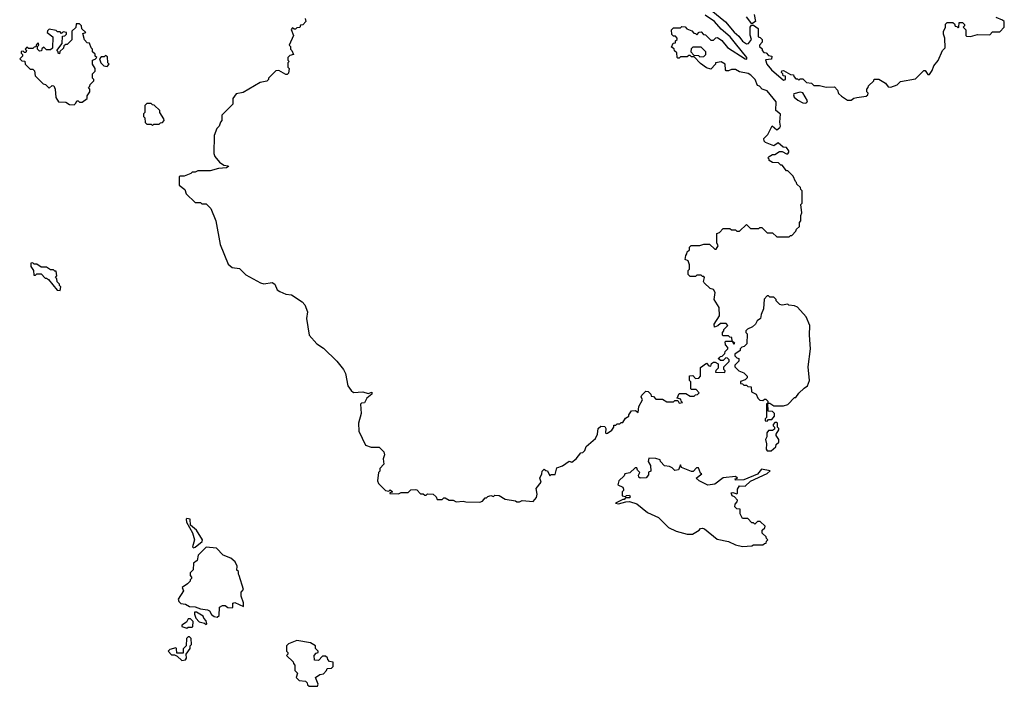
# Model space of a CAD drawing. Extents: x 2386423 to 2568864, y 578392 to 761999.
# Tile 106 of 256: x 2535360 to 2542520, y 621710 to 626559. Entities that reach past the tile are written whole.
import ezdxf

# ---------------------------------------------------------------- set-up
doc = ezdxf.new("R2010")
doc.units = 0

msp = doc.modelspace()

# ---------------------------------------------------------------- linework, layer by layer
at = {"layer": '0CON05XD'}
for points in [[(2539095, 623053.3), (2539117, 623083), (2539123, 623107), (2539115, 623150), (2539152.5, 623195), (2539142.5, 623225), (2539157.5, 623255), (2539160, 623275), (2539175, 623290), (2539185, 623280), (2539198.3, 623278.3), (2539215, 623240), (2539225, 623250), (2539255, 623250), (2539265, 623300), (2539307, 623313), (2539355, 623347.5), (2539375, 623340), (2539406.4, 623363.6), (2539441.7, 623408.3), (2539455, 623410), (2539470, 623425), (2539480, 623455), (2539548.3, 623511.7), (2539562.5, 623545), (2539567.5, 623585), (2539585, 623602.5), (2539615, 623600), (2539622.5, 623585), (2539620, 623555), (2539625, 623550), (2539635, 623552.5), (2539666.4, 623573.6), (2539680, 623595), (2539680, 623610), (2539695, 623610), (2539705, 623620), (2539725, 623620), (2539735, 623630), (2539745, 623630), (2539765, 623660), (2539790, 623675), (2539790, 623685), (2539810, 623715), (2539837, 623717), (2539858.3, 623701.7), (2539862.5, 623745), (2539890, 623795), (2539880, 623815), (2539883, 623827), (2539913, 623857), (2539930, 623855), (2539950, 623835), (2539951.7, 623821.7), (2539968.3, 623818.3), (2539985, 623800), (2540035, 623800), (2540065, 623780), (2540115, 623780), (2540125, 623790), (2540145, 623790), (2540155, 623770), (2540180, 623775), (2540170, 623785), (2540168.3, 623798.3), (2540140, 623805), (2540155, 623840), (2540205, 623840), (2540235, 623820), (2540265, 623820), (2540275, 623830), (2540288.3, 623831.7), (2540300, 623845), (2540278.3, 623868.3), (2540245, 623870), (2540240, 623875), (2540240, 623925), (2540230, 623935), (2540231.7, 623968.3), (2540255, 623970), (2540275, 623950), (2540298.3, 623951.7), (2540310, 623965), (2540311.7, 624028.3), (2540355, 624060), (2540371.7, 624041.7), (2540385, 624040), (2540391.7, 624058.3), (2540405, 624067.5), (2540417.5, 624067.5), (2540440, 624055), (2540440, 624025), (2540421.7, 624008.3), (2540420, 623995), (2540488.3, 623991.7), (2540490, 624005), (2540480, 624015), (2540480, 624035), (2540518.3, 624071.7), (2540520, 624085), (2540508.3, 624098.3), (2540495, 624100), (2540475, 624080), (2540455, 624080), (2540440, 624095), (2540448.3, 624101.7), (2540455, 624110), (2540468.3, 624111.7), (2540488.3, 624131.7), (2540490, 624145), (2540510, 624165), (2540510, 624175), (2540493, 624193), (2540490, 624215), (2540495, 624220), (2540540, 624220), (2540551.7, 624201.7), (2540560, 624205), (2540540, 624220), (2540538.3, 624248.3), (2540525, 624250), (2540515, 624260), (2540475, 624260), (2540470, 624265), (2540470, 624285), (2540480, 624295), (2540480, 624305), (2540510, 624335), (2540498.3, 624348.3), (2540455, 624350), (2540437, 624333), (2540411.7, 624321.7), (2540410, 624345), (2540450, 624405), (2540447.5, 624465), (2540410, 624525), (2540417.5, 624575), (2540406.4, 624596.4), (2540380, 624605), (2540337.5, 624645), (2540332.5, 624655), (2540340, 624685), (2540335, 624690), (2540325, 624690), (2540315, 624700), (2540285, 624700), (2540275, 624690), (2540235, 624690), (2540220, 624705), (2540220, 624735), (2540230, 624745), (2540230, 624775), (2540220, 624805), (2540200, 624815), (2540203.3, 624845), (2540212.5, 624855), (2540215, 624870), (2540230, 624885), (2540230, 624905), (2540243.6, 624916.4), (2540305, 624916.7), (2540333.9, 624926.1), (2540375, 624927.5), (2540415, 624890), (2540425, 624890), (2540440, 624915), (2540430, 624935), (2540430, 625005), (2540448.3, 625011.7), (2540475, 625040), (2540525, 625040), (2540535, 625030), (2540565, 625030), (2540575, 625020), (2540595, 625020), (2540645, 625070), (2540675, 625040), (2540735, 625040), (2540743, 625047), (2540757, 625047), (2540795, 625010), (2540835, 625010), (2540865, 624980), (2540955, 624980), (2540965, 624990), (2540975, 624990), (2541005, 625020), (2541010, 625035), (2541030, 625055), (2541030, 625085), (2541040, 625095), (2541040, 625135), (2541047.5, 625155), (2541040, 625215), (2541050, 625225), (2541050, 625315), (2541040, 625325), (2541038.3, 625338.3), (2541011.7, 625361.7), (2541010, 625375), (2541001.7, 625381.7), (2540985, 625420), (2540945, 625460), (2540935, 625460), (2540905, 625500), (2540895, 625500), (2540877, 625517), (2540835, 625520), (2540810, 625535), (2540810, 625545), (2540800, 625555), (2540810, 625565), (2540835, 625577.5), (2540851.7, 625578.3), (2540885, 625600), (2540905, 625600), (2540935, 625582.5), (2540946.1, 625583.9), (2540952.5, 625595), (2540952.5, 625605), (2540935, 625630), (2540913, 625633), (2540875, 625662.5), (2540845, 625642.5), (2540782.5, 625665), (2540773.3, 625675), (2540772.5, 625695), (2540800, 625725), (2540831.7, 625788.3), (2540865, 625757.5), (2540887.5, 625775), (2540892.5, 625785), (2540887.5, 625815), (2540891.7, 625871.7), (2540858.3, 625898.3), (2540860.7, 625960.7), (2540795, 626042.5), (2540760, 626055), (2540740, 626075), (2540725, 626080), (2540707.5, 626125), (2540676.4, 626156.4), (2540657, 626167), (2540595, 626180), (2540565, 626197.5), (2540535, 626197.5), (2540515, 626187.5), (2540498.3, 626188.3), (2540492.5, 626195), (2540490, 626235), (2540461.7, 626251.7), (2540420, 626245), (2540420, 626235), (2540385, 626200), (2540355, 626210), (2540310.7, 626240.7), (2540265, 626290), (2540245, 626290), (2540235, 626300), (2540225, 626300), (2540215, 626290), (2540165, 626290), (2540155, 626280), (2540145, 626280), (2540140, 626285), (2540138.3, 626318.3), (2540121.7, 626331.7), (2540118.3, 626348.3), (2540100, 626360), (2540111.7, 626388.3), (2540128.3, 626391.7), (2540130, 626405), (2540140, 626415), (2540140, 626425), (2540128.3, 626438.3), (2540115, 626440), (2540101.7, 626451.7), (2540100, 626485), (2540115, 626500), (2540165, 626500), (2540175, 626510), (2540198.3, 626508.3), (2540211.7, 626491.7), (2540248.3, 626478.3), (2540261.7, 626461.7), (2540275, 626460), (2540285, 626450), (2540301.7, 626468.3), (2540315, 626470), (2540331.7, 626451.7), (2540348.3, 626448.3), (2540385, 626410), (2540405, 626410), (2540421.7, 626428.3), (2540435, 626430), (2540465, 626407.5), (2540507, 626357), (2540635, 626273.8), (2540647.5, 626272.5), (2540648.8, 626285), (2540565.3, 626385.3), (2540525.3, 626435.3), (2540460.5, 626490.5), (2540412.2, 626545), (2540345, 626592.9)], [(2540389.2, 626629.2), (2540493.5, 626543.5), (2540555, 626469.2), (2540590.3, 626440.3), (2540615, 626403.8), (2540645, 626383.8), (2540660, 626385), (2540682.5, 626415), (2540673, 626447), (2540672.5, 626505), (2540681.7, 626518.3), (2540695, 626520), (2540730, 626495), (2540730, 626435), (2540745, 626430), (2540760, 626415), (2540760, 626395), (2540740, 626375), (2540740, 626365), (2540758.3, 626348.3), (2540760, 626335), (2540771.7, 626321.7), (2540788.3, 626318.3), (2540805, 626300), (2540830, 626295), (2540827, 626273), (2540782.5, 626267.5), (2540794, 626235), (2540826.7, 626195), (2540915, 626120), (2540930, 626125), (2540928.3, 626148.3), (2540911.7, 626151.7), (2540910, 626165), (2540900, 626175), (2540901.7, 626188.3), (2540915, 626190), (2540965, 626160), (2540987, 626157), (2540990, 626145), (2541005, 626130), (2541015, 626130), (2541025, 626120), (2541035, 626130), (2541055, 626130), (2541082.5, 626102.5), (2541117, 626097), (2541135, 626080), (2541175, 626080), (2541225, 626067.5), (2541285, 626070), (2541307, 626047), (2541315, 626022.5), (2541335, 626002.5), (2541380, 625975), (2541406.4, 625973.6), (2541425, 625987.5), (2541446.4, 625993.6), (2541515, 626002.5), (2541528.3, 626011.7), (2541530, 626025), (2541520, 626035), (2541520, 626055), (2541530, 626065), (2541531.7, 626078.3), (2541570, 626115), (2541573, 626127), (2541607, 626127), (2541656.4, 626096.4), (2541675, 626070), (2541695, 626067.5), (2541740, 626085), (2541765, 626110), (2541875, 626130), (2541935, 626190), (2541945, 626190), (2541965, 626160), (2541975, 626160), (2541995, 626190), (2542006.4, 626223.6), (2542038.3, 626261.7), (2542070, 626335), (2542090, 626355), (2542087.5, 626425), (2542076.7, 626455), (2542077, 626473), (2542092.5, 626505), (2542093, 626527), (2542105, 626540), (2542145, 626540), (2542158.3, 626528.3), (2542161.7, 626511.7), (2542175, 626510), (2542185, 626500), (2542190, 626505), (2542191.7, 626538.3), (2542215, 626540), (2542230, 626525), (2542230, 626515), (2542220, 626505), (2542240, 626485), (2542240, 626445), (2542245, 626440), (2542275, 626437.5), (2542325, 626452.5), (2542415, 626450), (2542435, 626470), (2542488.3, 626471.7), (2542520, 626505), (2542520, 626545), (2542507, 626557), (2542460, 626575)], [(2540685, 626530), (2540645, 626580)], [(2540701.7, 626598.3), (2540710, 626545), (2540685, 626530)], [(2535755, 625940), (2535768.3, 625951.7), (2535775, 625970), (2535785, 625970), (2535795, 625960), (2535815, 625960), (2535850, 625985), (2535850, 626005), (2535870, 626035), (2535870, 626055), (2535860, 626065), (2535870, 626075), (2535871.7, 626088.3), (2535900, 626115), (2535900, 626125), (2535890, 626135), (2535890, 626165), (2535910, 626185), (2535910, 626205), (2535890, 626235), (2535890, 626265), (2535908.3, 626271.7), (2535920, 626285), (2535910, 626295), (2535908.3, 626308.3), (2535890, 626325), (2535890, 626345), (2535880, 626355), (2535868.3, 626388.3), (2535851.7, 626391.7), (2535831.7, 626411.7), (2535820, 626460), (2535840, 626465), (2535811.7, 626491.7), (2535810, 626515), (2535795, 626530), (2535771.7, 626528.3), (2535768.3, 626501.7), (2535740, 626475), (2535738.3, 626411.7), (2535705, 626380), (2535695, 626380), (2535681.7, 626368.3), (2535678.3, 626351.7), (2535651.7, 626328.3), (2535648.3, 626311.7), (2535640, 626315), (2535640, 626325), (2535630, 626335), (2535670, 626385), (2535671.7, 626438.3), (2535688.3, 626441.7), (2535700, 626455), (2535700, 626465), (2535675, 626470), (2535665, 626460), (2535655, 626470), (2535635, 626470), (2535625, 626480), (2535575, 626490), (2535561.7, 626478.3), (2535560, 626465), (2535600, 626435), (2535598.3, 626351.7), (2535585, 626340), (2535555, 626340), (2535535, 626360), (2535521.7, 626348.3), (2535518.3, 626331.7), (2535505, 626330), (2535490, 626345), (2535490, 626365), (2535500, 626375), (2535495, 626390), (2535481.7, 626378.3), (2535478.3, 626361.7), (2535465, 626360), (2535455, 626350), (2535425, 626350), (2535411.7, 626358.3), (2535400, 626345), (2535410, 626335), (2535405, 626320), (2535395, 626320), (2535385, 626330), (2535371.7, 626328.3), (2535370, 626315), (2535380, 626305), (2535380, 626295), (2535360, 626275), (2535375, 626260), (2535398.3, 626258.3), (2535400, 626235), (2535435, 626200), (2535455, 626200), (2535468.3, 626188.3), (2535471.7, 626151.7), (2535531.7, 626091.7), (2535548.3, 626088.3), (2535575, 626060), (2535595, 626080), (2535608.3, 626078.3), (2535617.5, 626055), (2535623, 625993), (2535641.7, 625961.7), (2535695, 625960), (2535723, 625943), (2535755, 625940)], [(2537437, 626567), (2537440, 626545), (2537418.3, 626521.7), (2537401.7, 626518.3), (2537398.3, 626501.7), (2537375, 626500), (2537365, 626490), (2537355, 626490), (2537345, 626500), (2537333, 626487), (2537350, 626445), (2537320, 626375), (2537330, 626365), (2537330, 626345), (2537340, 626335), (2537350, 626305), (2537325, 626300), (2537310, 626285), (2537310, 626265), (2537320, 626255), (2537310, 626245), (2537310, 626215), (2537320, 626205), (2537315, 626170), (2537305, 626160), (2537295, 626160), (2537245, 626190), (2537223, 626187), (2537170, 626135), (2537170, 626125), (2537157, 626113), (2537108.3, 626101.7), (2536985, 626030), (2536935, 626020), (2536910, 625985), (2536910, 625945), (2536830, 625865)], [(2540305, 626290), (2540335, 626292.5), (2540350, 626305), (2540350, 626325), (2540315, 626360), (2540255, 626360), (2540241.7, 626348.3), (2540240, 626325), (2540261.7, 626301.7), (2540295, 626300), (2540305, 626290)], [(2535995, 626220), (2536010, 626235), (2536000, 626245), (2535998.3, 626288.3), (2535985, 626300), (2535975, 626290), (2535951.7, 626288.3), (2535940, 626275), (2535950, 626245), (2535973, 626223), (2535995, 626220)], [(2541075, 625952.9), (2541085, 625957.5), (2541089.3, 625969.3), (2541055, 626027.5), (2541035, 626033.3), (2540990, 626020), (2540986.4, 626013.6), (2540992.9, 625995), (2541017.8, 625975), (2541055, 625954.6), (2541075, 625952.9)], [(2536325, 625790), (2536335, 625800), (2536375, 625800), (2536385, 625810), (2536398.3, 625811.7), (2536410, 625825), (2536407, 625837), (2536380, 625885), (2536378.3, 625898.3), (2536338.3, 625938.3), (2536325, 625940), (2536315, 625950), (2536285, 625950), (2536270, 625935), (2536270, 625885), (2536260, 625875), (2536260, 625855), (2536270, 625845), (2536271.7, 625811.7), (2536285, 625800), (2536315, 625800), (2536325, 625790)], [(2536830, 625865), (2536830, 625825), (2536820, 625815), (2536810, 625785), (2536793, 625767), (2536773.6, 625716.4), (2536772.5, 625585), (2536780, 625565), (2536813.6, 625523.6), (2536845, 625500), (2536877, 625497), (2536878.3, 625491.7), (2536865, 625482.5), (2536805, 625477.5), (2536745, 625460), (2536655, 625460), (2536635, 625450), (2536615, 625450), (2536605, 625440), (2536555, 625420), (2536525, 625420), (2536520, 625415), (2536520, 625355), (2536560, 625325), (2536571.7, 625291.7), (2536635, 625230), (2536675, 625230), (2536685, 625220), (2536715, 625220), (2536750, 625185), (2536787.5, 625095), (2536817.5, 624925), (2536875, 624780), (2536905, 624757.5), (2536958.3, 624748.3), (2537005, 624703.3), (2537110, 624645), (2537135, 624637.5), (2537197, 624647), (2537216.4, 624636.4), (2537232.5, 624595), (2537251.7, 624581.7), (2537295, 624562.5), (2537337, 624557), (2537415, 624507.5), (2537433.3, 624485), (2537453.8, 624435), (2537446.7, 624385), (2537466, 624265), (2537521.7, 624201.7), (2537569.2, 624169.2), (2537665.7, 624075.7), (2537713.8, 624015), (2537728.8, 623985), (2537746.7, 623895), (2537770.7, 623860.7), (2537788.3, 623848.3), (2537855, 623852.5), (2537895, 623840), (2537920, 623850), (2537920, 623835), (2537883.6, 623806.4), (2537868.3, 623771.7), (2537845, 623770), (2537838.3, 623761.7), (2537843.3, 623695), (2537824, 623625), (2537826.7, 623565), (2537873.6, 623463.6), (2537915, 623450), (2537975, 623450), (2538007.5, 623415), (2538012.5, 623395), (2538002.5, 623365), (2538007.5, 623325), (2537980, 623295), (2537980, 623275), (2537970, 623265), (2537962.5, 623205), (2537970, 623185), (2538020, 623135), (2538045, 623130), (2538055, 623140), (2538068.3, 623128.3), (2538068.3, 623121.7), (2538051.7, 623118.3), (2538051.7, 623111.7), (2538115, 623110), (2538135, 623120), (2538185, 623120), (2538205, 623140), (2538235, 623142.5), (2538248.3, 623138.3), (2538275, 623110), (2538295, 623110), (2538305, 623100), (2538315, 623100), (2538325, 623110), (2538367.5, 623107.5), (2538388.3, 623088.3), (2538395, 623070), (2538431.7, 623068.3), (2538445, 623080), (2538455, 623080), (2538483.6, 623063.6), (2538513, 623063), (2538535, 623052.5), (2538585, 623056.7), (2538605, 623051.2), (2538705, 623050), (2538725, 623057.5), (2538745, 623080), (2538755, 623080), (2538765, 623090), (2538785, 623097.5), (2538805, 623090), (2538815, 623100), (2538847, 623097), (2538890.7, 623070.7), (2538965, 623060), (2538975, 623052.5), (2538995, 623052.5), (2539015, 623062.5), (2539095, 623053.3)], [(2535655, 624590), (2535660, 624615), (2535650, 624625), (2535650, 624635), (2535631.7, 624651.7), (2535630, 624675), (2535620, 624685), (2535630, 624695), (2535625, 624730), (2535615, 624730), (2535605, 624740), (2535585, 624740), (2535555, 624760), (2535515, 624760), (2535485, 624780), (2535465, 624780), (2535455, 624790), (2535441.7, 624788.3), (2535440, 624765), (2535460, 624735), (2535461.7, 624701.7), (2535475, 624700), (2535485, 624710), (2535515, 624710), (2535545, 624680), (2535555, 624680), (2535568.3, 624668.3), (2535631.7, 624591.7), (2535655, 624590)], [(2540795, 623640), (2540805, 623650), (2540828.3, 623651.7), (2540850, 623675), (2540850, 623695), (2540835, 623710), (2540801.7, 623711.7), (2540800, 623770), (2540815, 623770), (2540845, 623750), (2540915, 623750), (2540945, 623760), (2540995, 623810), (2541005, 623810), (2541027, 623843), (2541065, 623880), (2541090, 623895), (2541102.5, 623935), (2541092.5, 624035), (2541110, 624165), (2541103.3, 624265), (2541106.7, 624335), (2541078.3, 624398.3), (2541015, 624467.5), (2540995, 624477.5), (2540953, 624483), (2540945, 624490), (2540905, 624482.5), (2540888.3, 624488.3), (2540860, 624515), (2540860, 624525), (2540845, 624540), (2540815, 624540), (2540805, 624550), (2540795, 624550), (2540773, 624527), (2540770, 624455), (2540752.5, 624415), (2540747.5, 624385), (2540721.7, 624368.3), (2540710, 624345), (2540690, 624325), (2540651.7, 624308.3), (2540640, 624295), (2540640, 624285), (2540650, 624275), (2540648.3, 624201.7), (2540628.3, 624181.7), (2540611.7, 624178.3), (2540600, 624165), (2540598.3, 624151.7), (2540560, 624125), (2540560, 624115), (2540575, 624100), (2540590, 624095), (2540590, 624075), (2540560, 624045), (2540560, 624035), (2540590, 624005), (2540625, 623990), (2540650, 623965), (2540650, 623955), (2540635, 623940), (2540601.7, 623928.3), (2540601.7, 623911.7), (2540615, 623910), (2540625, 623900), (2540645, 623900), (2540655, 623890), (2540678.3, 623888.3), (2540681.7, 623851.7), (2540716.4, 623836.4), (2540727.5, 623805), (2540741.2, 623791.2), (2540765, 623790), (2540775, 623800), (2540785, 623800), (2540800, 623785), (2540800, 623770), (2540790, 623765), (2540790, 623665), (2540780, 623655), (2540781.7, 623641.7), (2540795, 623640)], [(2540825, 623422.5), (2540858.3, 623451.7), (2540861.7, 623468.3), (2540880, 623485), (2540880, 623505), (2540860, 623535), (2540860, 623545), (2540880, 623575), (2540880, 623585), (2540870, 623595), (2540870, 623625), (2540865, 623630), (2540851.7, 623628.3), (2540840, 623615), (2540840, 623605), (2540850, 623595), (2540848.3, 623581.7), (2540835, 623570), (2540805, 623570), (2540792.5, 623555), (2540792.5, 623525), (2540783.3, 623505), (2540790, 623475), (2540787.5, 623435), (2540795, 623422.5), (2540825, 623422.5)], [(2540615, 622727.5), (2540685, 622732.5), (2540695, 622740), (2540765, 622740), (2540775, 622750), (2540788.3, 622751.7), (2540790, 622765), (2540800, 622775), (2540790, 622785), (2540788.3, 622798.3), (2540760, 622825), (2540760, 622845), (2540778.3, 622861.7), (2540780, 622875), (2540745, 622910), (2540725, 622910), (2540705, 622890), (2540695, 622900), (2540685, 622900), (2540655, 622930), (2540615, 622930), (2540600, 622965), (2540598.3, 622998.3), (2540575, 623000), (2540560, 623015), (2540562.5, 623035), (2540578.3, 623051.7), (2540580, 623065), (2540558.3, 623088.3), (2540540, 623095), (2540533.6, 623116.4), (2540545, 623120), (2540575, 623110), (2540580, 623115), (2540580, 623145), (2540595, 623168.8), (2540635, 623166.7), (2540675, 623203.3), (2540795, 623257.5), (2540818.3, 623278.3), (2540755, 623290), (2540726.2, 623253.8), (2540625, 623211.2), (2540565, 623210), (2540561.7, 623218.3), (2540580, 623225), (2540565, 623237.5), (2540475, 623226.7), (2540415, 623180), (2540365, 623173.3), (2540300, 623205), (2540280, 623225), (2540320, 623255), (2540311.7, 623261.7), (2540295, 623300), (2540281.7, 623298.3), (2540257, 623273), (2540245, 623272.5), (2540171.7, 623301.7), (2540165, 623320), (2540150, 623285), (2540125, 623280), (2540105, 623300), (2540085, 623310), (2540050, 623315), (2540020, 623345), (2540017, 623357), (2539985, 623367.5), (2539935, 623370), (2539930, 623345), (2539947, 623317), (2539950, 623275), (2539931.7, 623268.3), (2539931.7, 623248.3), (2539915, 623227.5), (2539873, 623223), (2539861.7, 623231.7), (2539860, 623245), (2539870, 623265), (2539851.7, 623281.7), (2539848.3, 623298.3), (2539835, 623300), (2539797, 623263), (2539760, 623255), (2539755, 623240), (2539717.5, 623205), (2539710, 623175), (2539745, 623157.5), (2539750, 623145), (2539750, 623135), (2539740, 623125), (2539740, 623095), (2539765, 623090), (2539773, 623097), (2539795, 623100), (2539800, 623085), (2539795, 623080), (2539765, 623080), (2539755, 623070), (2539745, 623070), (2539691.7, 623041.7), (2539715, 623037.5), (2539767, 623053), (2539795, 623053.3), (2539847.7, 623037.7), (2539925, 622973.3), (2540005, 622937.5), (2540077.5, 622865), (2540135, 622838.8), (2540215, 622816.7), (2540253, 622817), (2540300, 622845), (2540311.7, 622858.3), (2540325, 622860), (2540340, 622855), (2540431.2, 622781.2), (2540515, 622763.3), (2540565, 622740), (2540615, 622727.5)], [(2536625, 622717.5), (2536635, 622723.3), (2536685.8, 622764.2), (2536690, 622775), (2536645.8, 622845.8), (2536601.7, 622881.7), (2536600, 622925), (2536575, 622930), (2536570, 622925), (2536572.5, 622905), (2536615.9, 622825.9), (2536630, 622775), (2536617.5, 622725), (2536625, 622717.5)], [(2536795, 622212.5), (2536810, 622225), (2536812.5, 622285), (2536835, 622297.5), (2536855, 622297.5), (2536873, 622283), (2536905, 622280), (2536910, 622285), (2536910, 622315), (2536925, 622320), (2536988.3, 622291.7), (2536987, 622317), (2536970, 622365), (2536970, 622395), (2536987.5, 622415), (2536957, 622517), (2536950, 622525), (2536950, 622545), (2536940, 622555), (2536942.5, 622585), (2536927.5, 622615), (2536895, 622642.5), (2536840, 622665), (2536790, 622715), (2536717, 622723), (2536657.5, 622665), (2536650, 622625), (2536623.9, 622606.1), (2536621.7, 622558.3), (2536600, 622535), (2536600, 622515), (2536610, 622505), (2536610, 622495), (2536600, 622485), (2536600, 622475), (2536580, 622455), (2536541.7, 622428.3), (2536550, 622405), (2536513.3, 622345), (2536517.5, 622327.5), (2536533, 622313), (2536565, 622307.5), (2536595, 622290), (2536635, 622287.5), (2536675, 622272.5), (2536726.4, 622266.4), (2536739.3, 622259.3), (2536753.6, 622233.6), (2536775, 622217.5), (2536795, 622212.5)], [(2536715, 622160), (2536720, 622165), (2536717, 622187), (2536700, 622205), (2536695, 622220), (2536645, 622250), (2536631.7, 622248.3), (2536630, 622235), (2536640, 622205), (2536665, 622180), (2536705, 622170), (2536715, 622160)], [(2536575, 622132.5), (2536585, 622140), (2536615, 622140), (2536620, 622145), (2536621.7, 622181.7), (2536601.7, 622201.7), (2536585, 622200), (2536573, 622177), (2536540, 622155), (2536540, 622145), (2536575, 622132.5)], [(2536538.3, 621898.3), (2536565, 621902.5), (2536572.5, 621915), (2536570, 621945), (2536600, 621985), (2536600, 622005), (2536610, 622015), (2536607, 622057), (2536595, 622070), (2536585, 622070), (2536573, 622057), (2536570, 622005), (2536548.3, 621981.7), (2536548.3, 621951.7), (2536501.7, 621951.7), (2536500, 621985), (2536495, 621990), (2536453, 621977), (2536440, 621965), (2536465, 621940), (2536485, 621940), (2536505, 621930), (2536538.3, 621898.3)], [(2537525, 621710), (2537530, 621725), (2537510, 621775), (2537543, 621797), (2537568.3, 621801.7), (2537590, 621825), (2537595, 621840), (2537628.3, 621841.7), (2537640, 621855), (2537640, 621885), (2537611.7, 621891.7), (2537600, 621905), (2537598.3, 621918.3), (2537585, 621930), (2537561.7, 621928.3), (2537531.7, 621898.3), (2537505, 621900), (2537502.5, 621935), (2537515, 621950), (2537530, 621955), (2537530, 621965), (2537510, 621985), (2537510, 622005), (2537475, 622027.5), (2537375, 622042.5), (2537315, 622020), (2537300, 622005), (2537300, 621965), (2537310, 621955), (2537310, 621945), (2537300, 621935), (2537348.3, 621888.3), (2537350, 621875), (2537360, 621865), (2537360, 621825), (2537380, 621805), (2537370, 621775), (2537393, 621753), (2537438.3, 621748.3), (2537450, 621735), (2537451.7, 621721.7), (2537465, 621710), (2537525, 621710)]]:
    msp.add_lwpolyline(points, dxfattribs=at)

doc.saveas('drawing.dxf')
